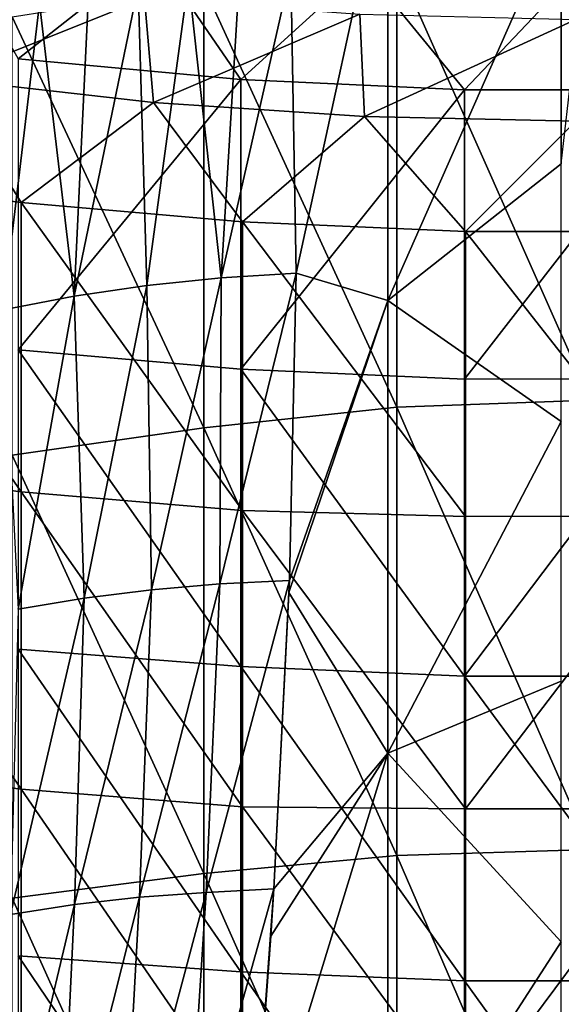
# Model space of a CAD drawing. Header units: metres. Extents: x -25 to 25, y -125 to 22.
# Tile 67 of 256: x -8.48 to -0.22, y -42.12 to -27.11. Entities that reach past the tile are written whole.
import ezdxf

# ---------------------------------------------------------------- set-up
doc = ezdxf.new("R2010")
doc.units = ezdxf.units.M
doc.layers.add('solid_500465', color=7, linetype='CONTINUOUS')
doc.layers.add('solid_500465_01', color=7, linetype='CONTINUOUS')

msp = doc.modelspace()

# ---------------------------------------------------------------- linework, layer by layer
at = {"layer": 'solid_500465'}
for points in [[(-4.26213, -30.975939, 49.238056), (-2.868309, -24.561481, 46.023258), (-4.344658, -26.364643, 46.832058)], [(-4.26213, -30.975939, 49.238056), (-2.868309, -31.393312, 49.58997), (-2.868309, -24.561481, 46.023258)], [(-0.222317, -25.400805, 46.611465), (-2.868309, -24.561481, 46.023258), (-2.868309, -31.393312, 49.58997)], [(-0.222297, -29.308523, 48.659859), (-0.222317, -25.400805, 46.611465), (-2.868309, -31.393312, 49.58997)], [(-0.222297, -29.308523, 48.659859), (0.222317, -25.400805, 46.611465), (-0.222317, -25.400805, 46.611465)], [(-9.625146, -25.702818, 15.880803), (-8.499601, -27.710238, 17.694523), (-6.438001, -26.082077, 15.546645)], [(-6.438001, -26.082077, 15.546645), (-8.499601, -27.710238, 17.694523), (-5.108751, -28.026398, 17.368689)], [(-6.438001, -26.082077, 15.546645), (-5.108751, -28.026398, 17.368689), (-3.225382, -26.310234, 15.345621)], [(-5.669628, -26.607359, 42.875599), (-2.72704, -26.258383, 42.948551), (-2.72704, -33.02158, 46.478462)], [(-9.624458, -28.016924, 13.737816), (-9.831082, -26.390919, 11.78433), (-6.574157, -26.789854, 11.487913)], [(-5.407792, -31.049192, 49.092793), (-4.26213, -30.975939, 49.238056), (-4.344658, -26.364643, 46.832058)], [(-5.126492, -26.425343, 46.748493), (-5.407792, -31.049192, 49.092793), (-4.344658, -26.364643, 46.832058)], [(-3.225382, -26.310234, 15.345621), (-5.108751, -28.026398, 17.368689), (-1.695181, -28.184475, 17.205778)], [(-5.902241, -26.506409, 46.631493), (-6.670011, -26.607527, 46.481724), (-6.538318, -31.167021, 48.876514)], [(-5.902241, -26.506409, 46.631493), (-6.538318, -31.167021, 48.876514), (-5.407792, -31.049192, 49.092793)], [(-5.126492, -26.425343, 46.748493), (-5.902241, -26.506409, 46.631493), (-5.407792, -31.049192, 49.092793)], [(-5.669628, -33.334202, 46.380753), (-8.590798, -27.07, 42.644279), (-5.669628, -26.607359, 42.875599)], [(-6.670011, -26.607527, 46.481724), (-7.647729, -31.328939, 48.590439), (-6.538318, -31.167021, 48.876514)], [(-6.670011, -26.607527, 46.481724), (-7.427945, -26.728291, 46.299805), (-7.647729, -31.328939, 48.590439)], [(-5.669628, -33.334202, 46.380753), (-5.669628, -26.607359, 42.875599), (-2.72704, -33.02158, 46.478462)], [(-6.435155, -28.374994, 13.423902), (-9.624458, -28.016924, 13.737816), (-6.574157, -26.789854, 11.487913)], [(-7.427945, -26.728291, 46.299805), (-8.174203, -26.868299, 46.086372), (-7.647729, -31.328939, 48.590439)], [(-6.435155, -28.374994, 13.423902), (-6.574157, -26.789854, 11.487913), (-3.293118, -27.0298, 11.309627)], [(-8.174203, -26.868299, 46.086372), (-8.906968, -27.027153, 45.842052), (-8.729842, -31.533943, 48.236324)], [(-8.174203, -26.868299, 46.086372), (-8.729842, -31.533943, 48.236324), (-7.647729, -31.328939, 48.590439)], [(-5.669628, -33.334202, 46.380753), (-8.590798, -33.753975, 46.120804), (-8.590798, -27.07, 42.644279)], [(-3.22324, -28.590342, 13.235111), (-6.435155, -28.374994, 13.423902), (-3.293118, -27.0298, 11.309627)], [(-3.22324, -28.590342, 13.235111), (-3.293118, -27.0298, 11.309627), (0, -27.109882, 11.250125)], [(0, -28.662209, 13.172108), (-3.22324, -28.590342, 13.235111), (0, -27.109882, 11.250125)], [(-8.499601, -27.710238, 17.694523), (-8.499601, -32.14719, 21.873192), (-5.108751, -28.026398, 17.368689)], [(-9.624458, -28.016924, 13.737816), (-8.454769, -29.902428, 15.435283), (-11.797837, -29.461142, 15.890064)], [(-6.435155, -28.374994, 13.423902), (-8.454769, -29.902428, 15.435283), (-9.624458, -28.016924, 13.737816)], [(-8.499601, -32.14719, 21.873192), (-5.108751, -32.44001, 21.525745), (-5.108751, -28.026398, 17.368689)], [(-5.108751, -28.026398, 17.368689), (-5.108751, -32.44001, 21.525745), (-1.695181, -28.184475, 17.205778)], [(-5.108751, -32.44001, 21.525745), (-1.695181, -32.591187, 21.356392), (-1.695181, -28.184475, 17.205778)], [(-6.435155, -28.374994, 13.423902), (-5.078623, -30.197308, 15.131384), (-8.454769, -29.902428, 15.435283)], [(-3.22324, -28.590342, 13.235111), (-5.078623, -30.197308, 15.131384), (-6.435155, -28.374994, 13.423902)], [(-3.22324, -28.590342, 13.235111), (-1.682609, -30.344629, 14.979557), (-5.078623, -30.197308, 15.131384)], [(0, -28.662209, 13.172108), (-1.682609, -30.344629, 14.979557), (-3.22324, -28.590342, 13.235111)], [(0, -28.662209, 13.172108), (1.719988, -30.343815, 14.980396), (-1.682609, -30.344629, 14.979557)], [(-0.222281, -33.23996, 50.66275), (-0.222297, -29.308523, 48.659859), (-2.868309, -31.393312, 49.58997)], [(-8.454769, -34.311543, 19.586597), (-11.797837, -33.88414, 20.054451), (-11.797837, -29.461142, 15.890064)], [(-8.454769, -34.311543, 19.586597), (-11.797837, -29.461142, 15.890064), (-8.454769, -29.902428, 15.435283)], [(-5.078623, -34.59306, 19.270231), (-8.454769, -34.311543, 19.586597), (-8.454769, -29.902428, 15.435283)], [(-5.078623, -34.59306, 19.270231), (-8.454769, -29.902428, 15.435283), (-5.078623, -30.197308, 15.131384)], [(-5.078623, -30.197308, 15.131384), (-1.682609, -30.344629, 14.979557), (-1.682609, -34.68425, 19.066978)], [(-5.078623, -34.59306, 19.270231), (-5.078623, -30.197308, 15.131384), (-1.682609, -34.68425, 19.066978)], [(-5.407792, -31.049192, 49.092793), (-6.538318, -31.167021, 48.876514), (-6.469643, -35.802334, 51.232182)], [(-5.407792, -31.049192, 49.092793), (-6.469643, -35.802334, 51.232182), (-5.425611, -35.713886, 51.438904)], [(-5.425611, -35.713886, 51.438904), (-4.366597, -35.661346, 51.579304), (-4.26213, -30.975939, 49.238056)], [(-5.407792, -31.049192, 49.092793), (-5.425611, -35.713886, 51.438904), (-4.26213, -30.975939, 49.238056)], [(-4.26213, -30.975939, 49.238056), (-4.366597, -35.661346, 51.579304), (-2.868309, -31.393312, 49.58997)], [(-6.538318, -31.167021, 48.876514), (-7.647729, -31.328939, 48.590439), (-7.495529, -35.930489, 50.964035)], [(-6.538318, -31.167021, 48.876514), (-7.495529, -35.930489, 50.964035), (-6.469643, -35.802334, 51.232182)], [(-7.647729, -31.328939, 48.590439), (-8.729842, -31.533943, 48.236324), (-8.498097, -36.097538, 50.636097)], [(-7.647729, -31.328939, 48.590439), (-8.498097, -36.097538, 50.636097), (-7.495529, -35.930489, 50.964035)], [(-4.373857, -35.845814, 51.669453), (-2.868309, -38.296204, 53.017124), (-2.868309, -31.393312, 49.58997)], [(-4.366597, -35.661346, 51.579304), (-4.373857, -35.845814, 51.669453), (-2.868309, -31.393312, 49.58997)], [(-0.222281, -33.23996, 50.66275), (-2.868309, -31.393312, 49.58997), (-2.868309, -38.296204, 53.017124)], [(-8.499601, -32.14719, 21.873192), (-5.108751, -36.975235, 25.549774), (-5.108751, -32.44001, 21.525745)], [(-8.499601, -32.14719, 21.873192), (-8.499601, -36.706757, 25.917719), (-5.108751, -36.975235, 25.549774)], [(-5.108751, -32.44001, 21.525745), (-1.695181, -37.119274, 25.374247), (-1.695181, -32.591187, 21.356392)], [(-5.108751, -32.44001, 21.525745), (-5.108751, -36.975235, 25.549774), (-1.695181, -37.119274, 25.374247)], [(-5.669628, -33.334202, 46.380753), (-2.72704, -33.02158, 46.478462), (-2.72704, -39.855049, 49.870338)], [(-0.22227, -37.194592, 52.619869), (-0.222281, -33.23996, 50.66275), (-2.868309, -38.296204, 53.017124)], [(-5.669628, -40.130466, 49.749321), (-8.590798, -33.753975, 46.120804), (-5.669628, -33.334202, 46.380753)], [(-5.669628, -40.130466, 49.749321), (-5.669628, -33.334202, 46.380753), (-2.72704, -39.855049, 49.870338)], [(-5.669628, -40.130466, 49.749321), (-8.590798, -40.506424, 49.462383), (-8.590798, -33.753975, 46.120804)], [(-8.454769, -38.843559, 23.60338), (-11.797837, -38.430424, 24.083879), (-11.797837, -33.88414, 20.054451)], [(-8.454769, -34.311543, 19.586597), (-8.454769, -38.843559, 23.60338), (-11.797837, -33.88414, 20.054451)], [(-5.078623, -39.111233, 23.275078), (-8.454769, -38.843559, 23.60338), (-8.454769, -34.311543, 19.586597)], [(-5.078623, -34.59306, 19.270231), (-5.078623, -39.111233, 23.275078), (-8.454769, -34.311543, 19.586597)], [(-5.078623, -34.59306, 19.270231), (-1.682609, -34.68425, 19.066978), (-1.682609, -39.143398, 23.023663)], [(-5.078623, -34.59306, 19.270231), (-1.682609, -39.143398, 23.023663), (-5.078623, -39.111233, 23.275078)], [(-5.425611, -35.713886, 51.438904), (-6.648725, -40.489292, 53.475624), (-5.63561, -40.41671, 53.690506)], [(-5.425611, -35.713886, 51.438904), (-6.469643, -35.802334, 51.232182), (-6.648725, -40.489292, 53.475624)], [(-5.63561, -40.41671, 53.690506), (-4.604526, -40.365124, 53.832756), (-4.366597, -35.661346, 51.579304)], [(-5.425611, -35.713886, 51.438904), (-5.63561, -40.41671, 53.690506), (-4.366597, -35.661346, 51.579304)], [(-4.366597, -35.661346, 51.579304), (-4.604526, -40.365124, 53.832756), (-4.373857, -35.845814, 51.669453)], [(-6.469643, -35.802334, 51.232182), (-7.643588, -40.601536, 53.200397), (-6.648725, -40.489292, 53.475624)], [(-6.469643, -35.802334, 51.232182), (-7.495529, -35.930489, 50.964035), (-7.643588, -40.601536, 53.200397)], [(-4.373857, -35.845814, 51.669453), (-4.604526, -40.365124, 53.832756), (-2.868309, -38.296204, 53.017124)], [(-7.495529, -35.930489, 50.964035), (-8.615058, -40.75264, 52.866585), (-7.643588, -40.601536, 53.200397)], [(-7.495529, -35.930489, 50.964035), (-8.498097, -36.097538, 50.636097), (-8.615058, -40.75264, 52.866585)], [(-8.499601, -36.706757, 25.917719), (-5.108751, -41.628071, 29.437218), (-5.108751, -36.975235, 25.549774)], [(-8.499601, -36.706757, 25.917719), (-8.499601, -41.384876, 29.824511), (-5.108751, -41.628071, 29.437218)], [(-5.108751, -36.975235, 25.549774), (-1.695181, -41.764736, 29.255791), (-1.695181, -37.119274, 25.374247)], [(-5.108751, -36.975235, 25.549774), (-5.108751, -41.628071, 29.437218), (-1.695181, -41.764736, 29.255791)], [(-0.222266, -41.17205, 54.531017), (-0.22227, -37.194592, 52.619869), (-2.868309, -38.296204, 53.017124)], [(-4.945653, -45.08511, 56.000114), (-2.868309, -45.267311, 56.303314), (-2.868309, -38.296204, 53.017124)], [(-4.650558, -41.086117, 54.169846), (-4.945653, -45.08511, 56.000114), (-2.868309, -38.296204, 53.017124)], [(-4.604526, -40.365124, 53.832756), (-4.650558, -41.086117, 54.169846), (-2.868309, -38.296204, 53.017124)], [(-0.222266, -41.17205, 54.531017), (-2.868309, -38.296204, 53.017124), (-2.868309, -45.267311, 56.303314)], [(-8.454769, -43.494373, 27.481993), (-11.797837, -43.095882, 27.974705), (-11.797837, -38.430424, 24.083879)], [(-8.454769, -38.843559, 23.60338), (-8.454769, -43.494373, 27.481993), (-11.797837, -38.430424, 24.083879)], [(-5.078623, -43.747746, 27.142305), (-8.454769, -43.494373, 27.481993), (-8.454769, -38.843559, 23.60338)], [(-5.078623, -39.111233, 23.275078), (-5.078623, -43.747746, 27.142305), (-8.454769, -38.843559, 23.60338)], [(-5.078623, -39.111233, 23.275078), (-1.682609, -39.143398, 23.023663), (-1.682609, -43.718136, 26.846111)], [(-5.078623, -39.111233, 23.275078), (-1.682609, -43.718136, 26.846111), (-5.078623, -43.747746, 27.142305)], [(-5.669628, -40.130466, 49.749321), (-2.72704, -39.855049, 49.870338), (-2.72704, -46.75597, 53.122784)], [(-5.669628, -46.993385, 52.979931), (-8.590798, -40.506424, 49.462383), (-5.669628, -40.130466, 49.749321)], [(-5.669628, -46.993385, 52.979931), (-5.669628, -40.130466, 49.749321), (-2.72704, -46.75597, 53.122784)], [(-5.939939, -45.147457, 55.859711), (-4.945653, -45.08511, 56.000114), (-4.604526, -40.365124, 53.832756)], [(-5.63561, -40.41671, 53.690506), (-5.939939, -45.147457, 55.859711), (-4.604526, -40.365124, 53.832756)], [(-4.604526, -40.365124, 53.832756), (-4.945653, -45.08511, 56.000114), (-4.650558, -41.086117, 54.169846)], [(-5.669628, -46.993385, 52.979931), (-8.590798, -47.324627, 52.667675), (-8.590798, -40.506424, 49.462383)], [(-6.648725, -40.489292, 53.475624), (-7.864951, -45.304256, 55.360363), (-6.911546, -45.206436, 55.639305)], [(-6.648725, -40.489292, 53.475624), (-7.643588, -40.601536, 53.200397), (-7.864951, -45.304256, 55.360363)], [(-5.63561, -40.41671, 53.690506), (-6.911546, -45.206436, 55.639305), (-5.939939, -45.147457, 55.859711)], [(-5.63561, -40.41671, 53.690506), (-6.648725, -40.489292, 53.475624), (-6.911546, -45.206436, 55.639305)], [(-7.643588, -40.601536, 53.200397), (-8.795134, -45.440151, 55.02475), (-7.864951, -45.304256, 55.360363)], [(-7.643588, -40.601536, 53.200397), (-8.615058, -40.75264, 52.866585), (-8.795134, -45.440151, 55.02475)], [(-0.222267, -45.171673, 56.39587), (-0.222266, -41.17205, 54.531017), (-2.868309, -45.267311, 56.303314)], [(-8.499601, -41.384876, 29.824511), (-5.108751, -46.394402, 33.184643), (-5.108751, -41.628071, 29.437218)], [(-8.499601, -41.384876, 29.824511), (-8.499601, -46.177391, 33.590092), (-5.108751, -46.394402, 33.184643)], [(-5.108751, -41.628071, 29.437218), (-1.695181, -46.523472, 32.997601), (-1.695181, -41.764736, 29.255791)], [(-5.108751, -41.628071, 29.437218), (-5.108751, -46.394402, 33.184643), (-1.695181, -46.523472, 32.997601)]]:
    msp.add_3dface(points, dxfattribs=at)
at = {"layer": 'solid_500465_01'}
for points in [[(-2.72704, -26.258383, 42.948551), (0.224228, -26.13414, 42.921558), (0.224228, -32.91238, 46.461926)], [(-2.72704, -33.02158, 46.478462), (-2.72704, -26.258383, 42.948551), (0.224228, -32.91238, 46.461926)], [(-3.225382, -26.310234, 15.345621), (-1.695181, -28.184475, 17.205778), (0, -26.386387, 15.278524)], [(0, -26.386387, 15.278524), (-1.695181, -28.184475, 17.205778), (1.725929, -28.18376, 17.206514)], [(-1.695181, -32.591187, 21.356392), (1.725929, -32.590458, 21.357115), (1.725929, -28.18376, 17.206514)], [(-1.695181, -28.184475, 17.205778), (-1.695181, -32.591187, 21.356392), (1.725929, -28.18376, 17.206514)], [(-1.682609, -30.344629, 14.979557), (1.719988, -30.343815, 14.980396), (1.719988, -34.683796, 19.068148)], [(-1.682609, -34.68425, 19.066978), (-1.682609, -30.344629, 14.979557), (1.719988, -34.683796, 19.068148)], [(-1.695181, -37.119274, 25.374247), (1.725929, -37.118526, 25.374956), (1.725929, -32.590458, 21.357115)], [(-1.695181, -32.591187, 21.356392), (-1.695181, -37.119274, 25.374247), (1.725929, -32.590458, 21.357115)], [(-2.72704, -33.02158, 46.478462), (0.224228, -32.91238, 46.461926), (0.224228, -39.761261, 49.863636)], [(-2.72704, -39.855049, 49.870338), (-2.72704, -33.02158, 46.478462), (0.224228, -39.761261, 49.863636)], [(-1.682609, -39.143398, 23.023663), (1.719988, -34.683796, 19.068148), (1.719988, -39.143322, 23.025137)], [(-1.682609, -39.143398, 23.023663), (-1.682609, -34.68425, 19.066978), (1.719988, -34.683796, 19.068148)], [(-1.695181, -37.119274, 25.374247), (1.725929, -41.763969, 29.256491), (1.725929, -37.118526, 25.374956)], [(-1.695181, -37.119274, 25.374247), (-1.695181, -41.764736, 29.255791), (1.725929, -41.763969, 29.256491)], [(-1.682609, -43.718136, 26.846111), (1.719988, -39.143322, 23.025137), (1.719988, -43.718452, 26.847874)], [(-1.682609, -43.718136, 26.846111), (-1.682609, -39.143398, 23.023663), (1.719988, -39.143322, 23.025137)], [(-2.72704, -39.855049, 49.870338), (0.224228, -39.761261, 49.863636), (0.224228, -46.677944, 53.125275)], [(-2.72704, -46.75597, 53.122784), (-2.72704, -39.855049, 49.870338), (0.224228, -46.677944, 53.125275)], [(-1.695181, -41.764736, 29.255791), (1.725929, -46.522686, 32.998291), (1.725929, -41.763969, 29.256491)], [(-1.695181, -41.764736, 29.255791), (-1.695181, -46.523472, 32.997601), (1.725929, -46.522686, 32.998291)]]:
    msp.add_3dface(points, dxfattribs=at)

doc.saveas('drawing.dxf')
